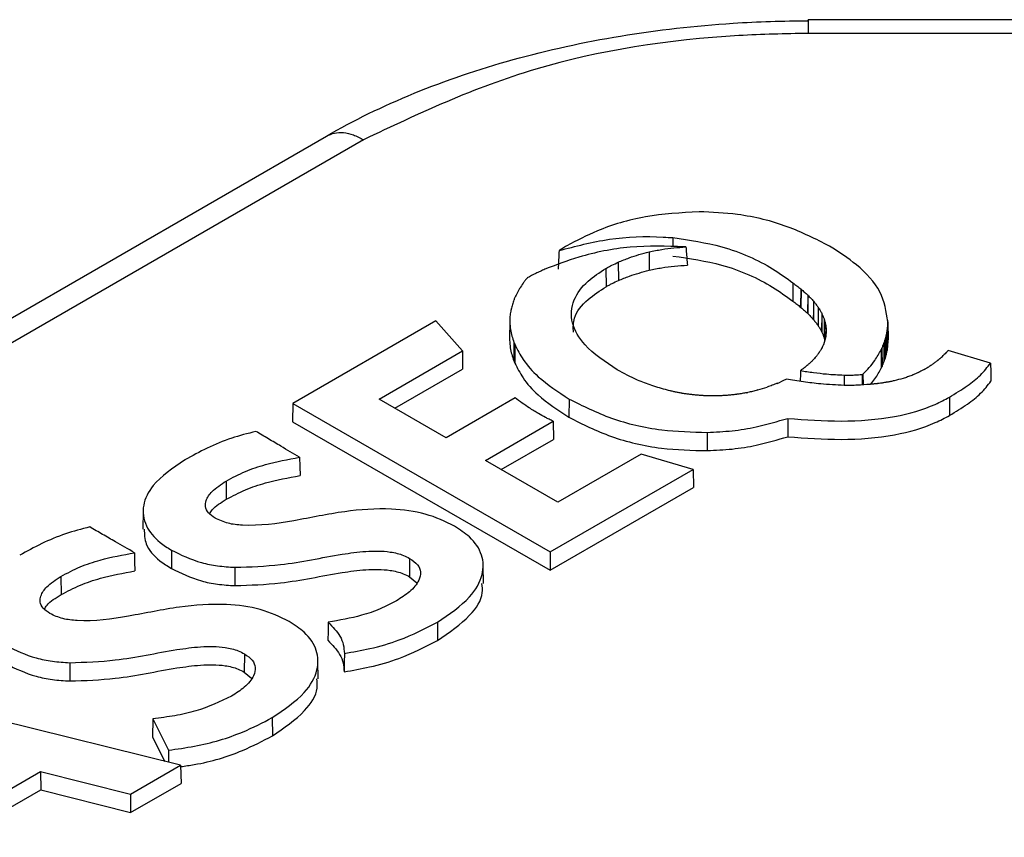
# Model space of a CAD drawing. Header units: millimetres. Extents: x 16 to 503, y 3 to 290.
# Tile 81 of 169: x 102.214 to 103.234, y 135.104 to 135.951. Entities that reach past the tile are written whole.
import ezdxf

# ---------------------------------------------------------------- set-up
doc = ezdxf.new("R2010")
doc.units = ezdxf.units.MM

msp = doc.modelspace()

# ---------------------------------------------------------------- linework, layer by layer
at = {"color": 7, "linetype": 'Continuous', "lineweight": 25}
for p, q in [((104.1435, 135.9509), (103.0306, 135.9509)), ((104.1435, 135.9368), (103.0306, 135.9368)), ((101.3483, 135.1473), (102.5318, 135.8305)), ((102.5702, 135.8267), (101.3867, 135.1435)), ((102.8904, 135.7253), (102.8904, 135.7158)), ((102.8659, 135.7105), (102.8659, 135.6915)), ((102.8211, 135.6934), (102.8213, 135.6745)), ((102.8339, 135.6999), (102.834, 135.6809)), ((102.7319, 135.6728), (102.7316, 135.6725)), ((103.0148, 135.6785), (103.0146, 135.6596)), ((103.0228, 135.6722), (103.0227, 135.6533)), ((103.0231, 135.672), (103.0229, 135.6531)), ((103.03, 135.6659), (103.0298, 135.647)), ((103.0301, 135.6658), (103.03, 135.6469)), ((103.0361, 135.6594), (103.0359, 135.6405)), ((103.0409, 135.6532), (103.0407, 135.6343)), ((103.041, 135.653), (103.0408, 135.6341)), ((103.0446, 135.6469), (103.0444, 135.628)), ((103.0448, 135.6465), (103.0446, 135.6276)), ((103.0472, 135.6406), (103.047, 135.6217)), ((102.6452, 135.6391), (102.497, 135.5536)), ((102.6725, 135.608), (102.6452, 135.6391)), ((102.7216, 135.6393), (102.7214, 135.6205)), ((102.7216, 135.638), (102.7214, 135.6192)), ((103.0474, 135.6399), (103.0472, 135.621)), ((103.0487, 135.6343), (103.0486, 135.6224)), ((103.0488, 135.6332), (103.0487, 135.6232)), ((103.1126, 135.6305), (103.1128, 135.6116)), ((103.1133, 135.621), (103.1131, 135.6398)), ((103.1131, 135.6383), (103.1133, 135.6194)), ((103.1111, 135.6229), (103.1113, 135.604)), ((103.1121, 135.6274), (103.1123, 135.6086)), ((102.7259, 135.6168), (102.7257, 135.5979)), ((102.7269, 135.6144), (102.7267, 135.5955)), ((103.1069, 135.6109), (103.1071, 135.592)), ((103.1088, 135.6156), (103.109, 135.5967)), ((103.11, 135.619), (103.1102, 135.6001)), ((102.5863, 135.5582), (102.6725, 135.608)), ((102.6725, 135.608), (102.6727, 135.5891)), ((103.106, 135.6091), (103.1062, 135.5902)), ((103.1753, 135.6084), (103.1748, 135.6079)), ((103.2194, 135.5955), (103.1753, 135.6084)), ((102.6027, 135.5487), (102.6727, 135.5891)), ((103.1582, 135.5934), (103.1581, 135.5934)), ((103.0678, 135.583), (103.0678, 135.5723)), ((103.0864, 135.5836), (103.087, 135.5836)), ((103.0864, 135.5836), (103.0865, 135.5728)), ((103.087, 135.5836), (103.0872, 135.5838)), ((103.087, 135.5836), (103.0871, 135.5728)), ((103.0872, 135.5838), (103.0873, 135.5729)), ((102.7272, 135.5594), (102.6557, 135.5182)), ((102.9785, 135.5676), (102.9778, 135.5674)), ((103.1767, 135.5601), (103.1768, 135.5412)), ((102.497, 135.5536), (102.4968, 135.5347)), ((102.497, 135.5536), (102.7633, 135.3999)), ((102.6557, 135.5182), (102.5863, 135.5582)), ((102.783, 135.5582), (102.7828, 135.5393)), ((103.0093, 135.5382), (103.0094, 135.5192)), ((102.4968, 135.5347), (102.7633, 135.3809)), ((102.6963, 135.4947), (102.7664, 135.5352)), ((102.7664, 135.5352), (102.7667, 135.5164)), ((102.926, 135.5237), (102.926, 135.5048)), ((102.7128, 135.4852), (102.7667, 135.5164)), ((102.8576, 135.5011), (102.7714, 135.4514)), ((102.9114, 135.4854), (102.8576, 135.5011)), ((102.7714, 135.4514), (102.6963, 135.4947)), ((102.7633, 135.3999), (102.9114, 135.4854)), ((102.9114, 135.4854), (102.9118, 135.4666)), ((102.428, 135.4733), (102.4281, 135.4544)), ((102.7633, 135.3809), (102.9118, 135.4666)), ((102.342, 135.4422), (102.3418, 135.4234)), ((102.3713, 135.4017), (102.3712, 135.3828)), ((102.7633, 135.3999), (102.7633, 135.3809)), ((102.6179, 135.3932), (102.6178, 135.3743)), ((102.6943, 135.3671), (102.6941, 135.386)), ((102.4371, 135.384), (102.4371, 135.365)), ((102.2569, 135.3746), (102.2571, 135.3557)), ((102.6178, 135.3743), (102.6253, 135.368)), ((102.6467, 135.3272), (102.6469, 135.3083)), ((102.4469, 135.2944), (102.4467, 135.2755)), ((102.2661, 135.2852), (102.2661, 135.2663)), ((102.5232, 135.2684), (102.523, 135.2872)), ((102.4467, 135.2755), (102.4543, 135.2693)), ((102.3808, 135.1791), (102.0063, 135.2717)), ((102.352, 135.2271), (102.3517, 135.2083)), ((102.352, 135.2271), (102.3682, 135.1947)), ((102.4757, 135.2284), (102.4758, 135.2095)), ((102.3517, 135.2083), (102.3644, 135.1831)), ((102.3682, 135.1947), (102.3681, 135.1822)), ((102.1407, 135.1175), (102.2359, 135.1725)), ((102.2359, 135.1725), (102.329, 135.1491)), ((102.2359, 135.1725), (102.236, 135.1535)), ((102.329, 135.1491), (102.3808, 135.1791)), ((102.3808, 135.1791), (102.3812, 135.1603)), ((102.151, 135.1045), (102.236, 135.1535)), ((102.236, 135.1535), (102.329, 135.1301)), ((102.329, 135.1301), (102.3812, 135.1603)), ((102.329, 135.1491), (102.329, 135.1301))]:
    msp.add_line(p, q, dxfattribs=at)
at = {"color": 7, "linetype": 'Continuous', "lineweight": 25, "flags": 128}
for points in [[(103.036, 135.6596), (103.036, 135.6591), (103.036, 135.6571), (103.0359, 135.6494), (103.0358, 135.6407)], [(103.2194, 135.5955), (103.2196, 135.5861), (103.2197, 135.5767)], [(102.504, 135.4979), (102.5042, 135.4884), (102.5044, 135.479)], [(102.333, 135.3991), (102.3332, 135.3897), (102.3334, 135.3802)], [(102.5335, 135.3271), (102.5334, 135.3177), (102.5332, 135.3084)], [(102.5503, 135.2948), (102.5502, 135.2853), (102.5501, 135.2758)]]:
    msp.add_lwpolyline(points, dxfattribs=at)
at = {"color": 7, "linetype": 'Continuous', "lineweight": 25}
for centre, radius, start, end in [((103.0344, 135.6701), 0.00603, 223.7354, 225.3163), ((103.0343, 135.6512), 0.00616, 223.7607, 225.3243), ((103.1086, 135.6682), 0.0896, 311.0382, 314.4956), ((102.9363, 135.7211), 0.1592, 285.3668, 289.0217), ((102.9405, 135.7101), 0.1475, 293.1184, 297.1397), ((102.9366, 135.7185), 0.1567, 281.1943, 281.623)]:
    msp.add_arc(centre, radius, start, end, dxfattribs=at)
for points, knots in [([(102.5318, 135.8305), (102.5318, 135.8305), (102.5876, 135.8628), (102.7192, 135.9167), (102.8997, 135.9465), (103.0046, 135.9498), (103.0306, 135.9498), (103.0306, 135.9498)], [0, 0, 0, 0, 0.000008, 0.429359, 0.858728, 0.999992, 1, 1, 1, 1]), ([(103.0306, 135.9368), (103.0067, 135.9363), (102.91, 135.9343), (102.7407, 135.9074), (102.6271, 135.8536), (102.5702, 135.8267)], [0, 0, 0, 0, 0.141254, 0.570626, 1, 1, 1, 1]), ([(102.9175, 135.7521), (102.8988, 135.751), (102.8613, 135.7489), (102.8149, 135.7348), (102.7908, 135.7222), (102.7806, 135.7169)], [0, 0, 0, 0, 0.365687, 0.730501, 1, 1, 1, 1]), ([(103.0525, 135.7166), (103.0385, 135.7237), (103.0105, 135.738), (102.9629, 135.7501), (102.9309, 135.7515), (102.9175, 135.7521)], [0, 0, 0, 0, 0.367424, 0.736258, 1, 1, 1, 1]), ([(102.7726, 135.7119), (102.7896, 135.7164), (102.8237, 135.7255), (102.8653, 135.7272), (102.8871, 135.7255), (102.8904, 135.7253)], [0, 0, 0, 0, 0.45868, 0.919024, 1, 1, 1, 1]), ([(102.8904, 135.7253), (102.9077, 135.7227), (102.9465, 135.717), (102.9874, 135.6982), (103.008, 135.6834), (103.0148, 135.6785)], [0, 0, 0, 0, 0.350563, 0.784996, 1, 1, 1, 1]), ([(102.9024, 135.7159), (102.8836, 135.7164), (102.846, 135.7175), (102.7965, 135.7074), (102.7695, 135.697), (102.758, 135.6926)], [0, 0, 0, 0, 0.365686, 0.730499, 1, 1, 1, 1]), ([(102.7726, 135.7119), (102.7725, 135.7086), (102.7721, 135.7022), (102.7718, 135.6958), (102.7717, 135.6926)], [0, 0, 0, 0, 0.5, 1, 1, 1, 1]), ([(102.7806, 135.7169), (102.7798, 135.7164), (102.7782, 135.7155), (102.7762, 135.7142), (102.7743, 135.713), (102.7732, 135.7122), (102.7726, 135.7119)], [0, 0, 0, 0, 0.280562, 0.561098, 0.780547, 1, 1, 1, 1]), ([(102.8659, 135.7105), (102.8702, 135.7114), (102.8785, 135.7132), (102.8913, 135.7149), (102.8997, 135.7154), (102.904, 135.7157)], [0, 0, 0, 0, 0.352829, 0.674802, 1, 1, 1, 1]), ([(102.904, 135.7157), (102.9037, 135.7157), (102.9032, 135.7158), (102.9027, 135.7158), (102.9024, 135.7159)], [0, 0, 0, 0, 0.499841, 1, 1, 1, 1]), ([(102.904, 135.7157), (102.9041, 135.714), (102.9044, 135.71), (102.9049, 135.7037), (102.9053, 135.6991), (102.9055, 135.6968)], [0, 0, 0, 0, 0.2673011, 0.6336455, 1, 1, 1, 1]), ([(103.1131, 135.6383), (103.1114, 135.6487), (103.108, 135.6697), (103.084, 135.6963), (103.0622, 135.7104), (103.0525, 135.7166)], [0, 0, 0, 0, 0.356811, 0.712272, 1, 1, 1, 1]), ([(102.8339, 135.6999), (102.8376, 135.7014), (102.8445, 135.7043), (102.8553, 135.7078), (102.8623, 135.7096), (102.8659, 135.7105)], [0, 0, 0, 0, 0.374716, 0.686308, 1, 1, 1, 1]), ([(102.8904, 135.7063), (102.9077, 135.7038), (102.9464, 135.6981), (102.9873, 135.6792), (103.0078, 135.6645), (103.0146, 135.6596)], [0, 0, 0, 0, 0.350493, 0.784915, 1, 1, 1, 1]), ([(102.758, 135.6926), (102.7564, 135.6919), (102.7531, 135.6904), (102.747, 135.6875), (102.7426, 135.6852), (102.7397, 135.6837)], [0, 0, 0, 0, 0.256551, 0.513097, 1, 1, 1, 1]), ([(102.8329, 135.5884), (102.8205, 135.5966), (102.7991, 135.6109), (102.7841, 135.6368), (102.7856, 135.6602), (102.8, 135.6797), (102.8146, 135.6892), (102.8211, 135.6934)], [0, 0, 0, 0, 0.273758, 0.475431, 0.678376, 0.855823, 1, 1, 1, 1]), ([(102.8211, 135.6934), (102.8221, 135.694), (102.8242, 135.6952), (102.8284, 135.6973), (102.8317, 135.6988), (102.8339, 135.6999)], [0, 0, 0, 0, 0.2506428, 0.5012736, 1, 1, 1, 1]), ([(102.834, 135.6809), (102.8378, 135.6825), (102.8446, 135.6853), (102.8554, 135.6888), (102.8624, 135.6906), (102.8659, 135.6915)], [0, 0, 0, 0, 0.375281, 0.686594, 1, 1, 1, 1]), ([(102.8659, 135.6915), (102.8703, 135.6925), (102.8788, 135.6943), (102.8921, 135.696), (102.901, 135.6965), (102.9055, 135.6968)], [0, 0, 0, 0, 0.340374, 0.668339, 1, 1, 1, 1]), ([(102.7396, 135.6835), (102.7388, 135.6826), (102.7374, 135.6809), (102.7348, 135.6773), (102.733, 135.6746), (102.7319, 135.6728)], [0, 0, 0, 0, 0.253195, 0.506392, 1, 1, 1, 1]), ([(102.7397, 135.6837), (102.7397, 135.6837), (102.7397, 135.6837), (102.7396, 135.6836), (102.7396, 135.6836), (102.7396, 135.6835)], [0, 0, 0, 0, 0.219766, 0.516268, 1, 1, 1, 1]), ([(102.8213, 135.6745), (102.8223, 135.6751), (102.8243, 135.6762), (102.8285, 135.6784), (102.8318, 135.6799), (102.834, 135.6809)], [0, 0, 0, 0, 0.251032, 0.502051, 1, 1, 1, 1]), ([(102.7316, 135.6725), (102.7311, 135.6716), (102.7301, 135.6698), (102.7283, 135.6663), (102.7271, 135.6637), (102.7263, 135.6619)], [0, 0, 0, 0, 0.25253, 0.505061, 1, 1, 1, 1]), ([(102.7875, 135.6273), (102.7873, 135.6322), (102.7868, 135.6442), (102.8004, 135.6608), (102.8148, 135.6703), (102.8213, 135.6745)], [0, 0, 0, 0, 0.281042, 0.677596, 1, 1, 1, 1]), ([(103.0148, 135.6785), (103.0161, 135.6775), (103.0182, 135.6759), (103.0208, 135.6738), (103.0222, 135.6727), (103.0228, 135.6722)], [0, 0, 0, 0, 0.499985, 0.749986, 1, 1, 1, 1]), ([(103.0228, 135.6722), (103.0229, 135.6722), (103.0229, 135.6721), (103.023, 135.6721), (103.023, 135.672), (103.0231, 135.672)], [0, 0, 0, 0, 0.272476, 0.544941, 1, 1, 1, 1]), ([(103.0231, 135.672), (103.0237, 135.6715), (103.0249, 135.6705), (103.0273, 135.6684), (103.0289, 135.6669), (103.03, 135.6659)], [0, 0, 0, 0, 0.254941, 0.509882, 1, 1, 1, 1]), ([(102.7259, 135.6608), (102.7256, 135.66), (102.725, 135.6584), (102.724, 135.6552), (102.7234, 135.6527), (102.723, 135.6511)], [0, 0, 0, 0, 0.251818, 0.503628, 1, 1, 1, 1]), ([(102.7263, 135.6619), (102.7263, 135.6618), (102.7262, 135.6616), (102.7261, 135.6613), (102.726, 135.661), (102.7259, 135.6608)], [0, 0, 0, 0, 0.2542326, 0.5084417, 1, 1, 1, 1]), ([(103.0301, 135.6658), (103.0307, 135.6652), (103.0317, 135.6642), (103.0337, 135.6622), (103.0351, 135.6606), (103.036, 135.6596)], [0, 0, 0, 0, 0.254875, 0.509751, 1, 1, 1, 1]), ([(102.723, 135.6511), (102.723, 135.651), (102.7229, 135.6506), (102.7227, 135.65), (102.7226, 135.6496), (102.7226, 135.6493)], [0, 0, 0, 0, 0.253202, 0.506365, 1, 1, 1, 1]), ([(103.0146, 135.6596), (103.016, 135.6586), (103.018, 135.657), (103.0207, 135.6549), (103.022, 135.6538), (103.0227, 135.6533)], [0, 0, 0, 0, 0.499985, 0.749986, 1, 1, 1, 1]), ([(103.0227, 135.6533), (103.0227, 135.6532), (103.0227, 135.6532), (103.0228, 135.6531), (103.0229, 135.6531), (103.0229, 135.6531)], [0, 0, 0, 0, 0.270862, 0.541711, 1, 1, 1, 1]), ([(103.0229, 135.6531), (103.0235, 135.6526), (103.0248, 135.6515), (103.0271, 135.6495), (103.0288, 135.648), (103.0298, 135.647)], [0, 0, 0, 0, 0.2553434, 0.5106879, 1, 1, 1, 1]), ([(103.036, 135.6596), (103.036, 135.6595), (103.036, 135.6595), (103.0361, 135.6595), (103.0361, 135.6594), (103.0361, 135.6594)], [0, 0, 0, 0, 0.2913567, 0.5827006, 1, 1, 1, 1]), ([(103.0361, 135.6594), (103.0366, 135.6589), (103.0374, 135.6579), (103.039, 135.6558), (103.0401, 135.6542), (103.0409, 135.6532)], [0, 0, 0, 0, 0.254403, 0.508807, 1, 1, 1, 1]), ([(103.0409, 135.6532), (103.0409, 135.6532), (103.0409, 135.6532), (103.0409, 135.6531), (103.041, 135.653), (103.041, 135.653)], [0, 0, 0, 0, 0.277136, 0.554249, 1, 1, 1, 1]), ([(103.041, 135.653), (103.0413, 135.6525), (103.042, 135.6515), (103.0432, 135.6494), (103.0441, 135.6479), (103.0446, 135.6469)], [0, 0, 0, 0, 0.25382, 0.50764, 1, 1, 1, 1]), ([(102.7226, 135.6493), (102.7224, 135.6483), (102.7221, 135.6465), (102.7216, 135.6427), (102.7216, 135.6399), (102.7216, 135.638)], [0, 0, 0, 0, 0.25094, 0.501883, 1, 1, 1, 1]), ([(103.03, 135.6469), (103.0305, 135.6463), (103.0315, 135.6453), (103.0335, 135.6433), (103.0349, 135.6417), (103.0358, 135.6407)], [0, 0, 0, 0, 0.255149, 0.510299, 1, 1, 1, 1]), ([(103.0358, 135.6407), (103.0358, 135.6407), (103.0359, 135.6406), (103.0359, 135.6406), (103.0359, 135.6406), (103.0359, 135.6405)], [0, 0, 0, 0, 0.294171, 0.588318, 1, 1, 1, 1]), ([(103.0359, 135.6405), (103.0364, 135.64), (103.0372, 135.639), (103.0389, 135.6369), (103.04, 135.6354), (103.0407, 135.6343)], [0, 0, 0, 0, 0.25477, 0.509542, 1, 1, 1, 1]), ([(103.0446, 135.6469), (103.0446, 135.6468), (103.0446, 135.6468), (103.0447, 135.6466), (103.0447, 135.6465), (103.0448, 135.6465)], [0, 0, 0, 0, 0.265033, 0.530036, 1, 1, 1, 1]), ([(103.0448, 135.6465), (103.045, 135.646), (103.0455, 135.645), (103.0463, 135.643), (103.0469, 135.6415), (103.0472, 135.6406)], [0, 0, 0, 0, 0.252981, 0.505964, 1, 1, 1, 1]), ([(103.0472, 135.6406), (103.0472, 135.6405), (103.0473, 135.6404), (103.0473, 135.6401), (103.0474, 135.64), (103.0474, 135.6399)], [0, 0, 0, 0, 0.260545, 0.521055, 1, 1, 1, 1]), ([(102.7216, 135.638), (102.7217, 135.6354), (102.7221, 135.6305), (102.7236, 135.6234), (102.7252, 135.619), (102.7259, 135.6168)], [0, 0, 0, 0, 0.3732, 0.685978, 1, 1, 1, 1]), ([(103.0407, 135.6343), (103.0407, 135.6343), (103.0407, 135.6343), (103.0408, 135.6342), (103.0408, 135.6341), (103.0408, 135.6341)], [0, 0, 0, 0, 0.278163, 0.556294, 1, 1, 1, 1]), ([(103.0408, 135.6341), (103.0411, 135.6336), (103.0418, 135.6326), (103.0431, 135.6306), (103.0439, 135.629), (103.0444, 135.628)], [0, 0, 0, 0, 0.254198, 0.508398, 1, 1, 1, 1]), ([(103.0474, 135.6399), (103.0475, 135.6394), (103.0478, 135.6385), (103.0483, 135.6366), (103.0486, 135.6352), (103.0487, 135.6343)], [0, 0, 0, 0, 0.252116, 0.504236, 1, 1, 1, 1]), ([(103.0487, 135.6343), (103.0487, 135.6342), (103.0488, 135.634), (103.0488, 135.6336), (103.0488, 135.6334), (103.0488, 135.6332)], [0, 0, 0, 0, 0.256864, 0.51369, 1, 1, 1, 1]), ([(103.0488, 135.6332), (103.0489, 135.6328), (103.049, 135.6319), (103.0491, 135.6302), (103.0492, 135.6289), (103.0492, 135.628)], [0, 0, 0, 0, 0.251161, 0.502326, 1, 1, 1, 1]), ([(103.1121, 135.6274), (103.1121, 135.6277), (103.1122, 135.6282), (103.1124, 135.6292), (103.1125, 135.63), (103.1126, 135.6305)], [0, 0, 0, 0, 0.250928, 0.501855, 1, 1, 1, 1]), ([(103.1126, 135.6305), (103.1127, 135.6311), (103.1128, 135.6324), (103.113, 135.635), (103.1131, 135.637), (103.1131, 135.6383)], [0, 0, 0, 0, 0.250751, 0.501505, 1, 1, 1, 1]), ([(103.0444, 135.628), (103.0444, 135.628), (103.0445, 135.6279), (103.0445, 135.6278), (103.0446, 135.6276), (103.0446, 135.6276)], [0, 0, 0, 0, 0.265757, 0.531477, 1, 1, 1, 1]), ([(103.0446, 135.6276), (103.0448, 135.6271), (103.0453, 135.6261), (103.0461, 135.6241), (103.0467, 135.6227), (103.047, 135.6217)], [0, 0, 0, 0, 0.253405, 0.506812, 1, 1, 1, 1]), ([(103.048, 135.6199), (103.0479, 135.6195), (103.0477, 135.6188), (103.0474, 135.6175), (103.047, 135.6165), (103.0468, 135.6158)], [0, 0, 0, 0, 0.250774, 0.501551, 1, 1, 1, 1]), ([(103.047, 135.6217), (103.047, 135.6216), (103.0471, 135.6215), (103.0471, 135.6213), (103.0472, 135.6211), (103.0472, 135.621)], [0, 0, 0, 0, 0.260935, 0.521831, 1, 1, 1, 1]), ([(103.0472, 135.621), (103.0473, 135.6205), (103.0475, 135.6199), (103.0477, 135.6192), (103.0478, 135.619)], [0, 0, 0, 0, 0.698715, 1, 1, 1, 1]), ([(103.0485, 135.6219), (103.0485, 135.6217), (103.0484, 135.6214), (103.0482, 135.6207), (103.0481, 135.6202), (103.048, 135.6199)], [0, 0, 0, 0, 0.253008, 0.50598, 1, 1, 1, 1]), ([(103.049, 135.6265), (103.049, 135.6261), (103.049, 135.6254), (103.0488, 135.6238), (103.0486, 135.6226), (103.0485, 135.6219)], [0, 0, 0, 0, 0.250431, 0.500866, 1, 1, 1, 1]), ([(103.0492, 135.628), (103.0492, 135.6279), (103.0491, 135.6277), (103.0491, 135.6272), (103.0491, 135.6268), (103.049, 135.6265)], [0, 0, 0, 0, 0.254737, 0.509437, 1, 1, 1, 1]), ([(103.11, 135.619), (103.1101, 135.6193), (103.1103, 135.6199), (103.1107, 135.6212), (103.111, 135.6222), (103.1111, 135.6229)], [0, 0, 0, 0, 0.250434, 0.500868, 1, 1, 1, 1]), ([(103.1111, 135.6229), (103.1112, 135.6233), (103.1114, 135.624), (103.1117, 135.6255), (103.1119, 135.6267), (103.1121, 135.6274)], [0, 0, 0, 0, 0.250352, 0.500702, 1, 1, 1, 1]), ([(102.7214, 135.6192), (102.7215, 135.6165), (102.7219, 135.6116), (102.7234, 135.6045), (102.725, 135.6001), (102.7257, 135.5979)], [0, 0, 0, 0, 0.372783, 0.685768, 1, 1, 1, 1]), ([(102.7259, 135.6168), (102.726, 135.6166), (102.7262, 135.6162), (102.7265, 135.6154), (102.7268, 135.6148), (102.7269, 135.6144)], [0, 0, 0, 0, 0.250734, 0.501465, 1, 1, 1, 1]), ([(102.7269, 135.6144), (102.7295, 135.6092), (102.7354, 135.5977), (102.7527, 135.5781), (102.7717, 135.5657), (102.783, 135.5582)], [0, 0, 0, 0, 0.24478, 0.549301, 1, 1, 1, 1]), ([(103.044, 135.6098), (103.0439, 135.6096), (103.0436, 135.609), (103.0429, 135.608), (103.0424, 135.6072), (103.042, 135.6067)], [0, 0, 0, 0, 0.251484, 0.502942, 1, 1, 1, 1]), ([(103.0456, 135.6132), (103.0455, 135.6129), (103.0453, 135.6124), (103.0448, 135.6112), (103.0443, 135.6104), (103.044, 135.6098)], [0, 0, 0, 0, 0.251885, 0.503769, 1, 1, 1, 1]), ([(103.0468, 135.6158), (103.0467, 135.6156), (103.0466, 135.6151), (103.0462, 135.6143), (103.0459, 135.6137), (103.0456, 135.6132)], [0, 0, 0, 0, 0.251367, 0.502702, 1, 1, 1, 1]), ([(103.106, 135.6091), (103.1061, 135.6092), (103.1062, 135.6095), (103.1066, 135.6101), (103.1068, 135.6106), (103.1069, 135.6109)], [0, 0, 0, 0, 0.25143, 0.502855, 1, 1, 1, 1]), ([(103.1069, 135.6109), (103.1071, 135.6113), (103.1074, 135.6121), (103.1081, 135.6136), (103.1085, 135.6148), (103.1088, 135.6156)], [0, 0, 0, 0, 0.2510054, 0.5020065, 1, 1, 1, 1]), ([(103.1088, 135.6156), (103.1089, 135.6159), (103.1091, 135.6164), (103.1096, 135.6176), (103.1098, 135.6184), (103.11, 135.619)], [0, 0, 0, 0, 0.250548, 0.501097, 1, 1, 1, 1]), ([(103.1123, 135.6086), (103.1123, 135.6088), (103.1124, 135.6093), (103.1126, 135.6104), (103.1127, 135.6111), (103.1128, 135.6116)], [0, 0, 0, 0, 0.250641, 0.50128, 1, 1, 1, 1]), ([(103.1128, 135.6116), (103.1129, 135.6123), (103.113, 135.6136), (103.1132, 135.6162), (103.1133, 135.6181), (103.1133, 135.6194)], [0, 0, 0, 0, 0.250502, 0.501006, 1, 1, 1, 1]), ([(103.037, 135.6003), (103.0369, 135.6001), (103.0366, 135.5998), (103.036, 135.5991), (103.0356, 135.5986), (103.0353, 135.5983)], [0, 0, 0, 0, 0.254705, 0.50939, 1, 1, 1, 1]), ([(103.0402, 135.604), (103.0399, 135.6037), (103.0395, 135.603), (103.0384, 135.6018), (103.0376, 135.6009), (103.037, 135.6003)], [0, 0, 0, 0, 0.251453, 0.502886, 1, 1, 1, 1]), ([(103.042, 135.6067), (103.0419, 135.6065), (103.0416, 135.606), (103.041, 135.6051), (103.0405, 135.6044), (103.0402, 135.604)], [0, 0, 0, 0, 0.25328, 0.506552, 1, 1, 1, 1]), ([(103.0872, 135.5838), (103.0895, 135.5861), (103.094, 135.5908), (103.1005, 135.5992), (103.104, 135.6054), (103.106, 135.6091)], [0, 0, 0, 0, 0.290107, 0.580229, 1, 1, 1, 1]), ([(103.109, 135.5967), (103.1091, 135.597), (103.1093, 135.5976), (103.1097, 135.5987), (103.11, 135.5995), (103.1102, 135.6001)], [0, 0, 0, 0, 0.250286, 0.500573, 1, 1, 1, 1]), ([(103.1102, 135.6001), (103.1103, 135.6004), (103.1105, 135.6011), (103.1109, 135.6024), (103.1112, 135.6034), (103.1113, 135.604)], [0, 0, 0, 0, 0.250144, 0.500289, 1, 1, 1, 1]), ([(103.1113, 135.604), (103.1114, 135.6044), (103.1116, 135.6052), (103.1119, 135.6067), (103.1121, 135.6078), (103.1123, 135.6086)], [0, 0, 0, 0, 0.250094, 0.500186, 1, 1, 1, 1]), ([(103.1674, 135.6006), (103.1672, 135.6004), (103.1668, 135.6), (103.166, 135.5992), (103.1653, 135.5987), (103.1649, 135.5983)], [0, 0, 0, 0, 0.254045, 0.508068, 1, 1, 1, 1]), ([(103.1748, 135.6079), (103.1746, 135.6076), (103.174, 135.607), (103.1729, 135.6058), (103.172, 135.6048), (103.1714, 135.6042)], [0, 0, 0, 0, 0.25035, 0.500703, 1, 1, 1, 1]), ([(102.7257, 135.5979), (102.7258, 135.5977), (102.726, 135.5973), (102.7263, 135.5965), (102.7266, 135.5959), (102.7267, 135.5955)], [0, 0, 0, 0, 0.250467, 0.50093, 1, 1, 1, 1]), ([(102.7267, 135.5955), (102.7294, 135.5904), (102.7352, 135.5788), (102.7526, 135.5592), (102.7715, 135.5467), (102.7828, 135.5393)], [0, 0, 0, 0, 0.244544, 0.549035, 1, 1, 1, 1]), ([(103.0293, 135.5928), (103.0288, 135.5923), (103.0278, 135.5915), (103.0256, 135.5898), (103.024, 135.5886), (103.0229, 135.5879)], [0, 0, 0, 0, 0.253109, 0.506213, 1, 1, 1, 1]), ([(103.0307, 135.594), (103.0306, 135.5939), (103.0303, 135.5937), (103.0299, 135.5933), (103.0296, 135.593), (103.0293, 135.5928)], [0, 0, 0, 0, 0.257484, 0.514931, 1, 1, 1, 1]), ([(103.0353, 135.5983), (103.0349, 135.5979), (103.0342, 135.5972), (103.0327, 135.5957), (103.0315, 135.5947), (103.0307, 135.594)], [0, 0, 0, 0, 0.2515751, 0.5031386, 1, 1, 1, 1]), ([(103.0951, 135.5734), (103.0967, 135.5753), (103.1011, 135.5808), (103.1042, 135.5865), (103.1062, 135.5902)], [0, 0, 0, 0, 0.3550959, 1, 1, 1, 1]), ([(103.1062, 135.5902), (103.1063, 135.5903), (103.1064, 135.5907), (103.1067, 135.5913), (103.107, 135.5917), (103.1071, 135.592)], [0, 0, 0, 0, 0.251185, 0.502365, 1, 1, 1, 1]), ([(103.1071, 135.592), (103.1073, 135.5924), (103.1076, 135.5932), (103.1083, 135.5948), (103.1087, 135.596), (103.109, 135.5967)], [0, 0, 0, 0, 0.250715, 0.501426, 1, 1, 1, 1]), ([(103.1519, 135.5894), (103.1517, 135.5893), (103.1514, 135.5891), (103.1509, 135.5888), (103.1504, 135.5886), (103.1501, 135.5885), (103.15, 135.5884)], [0, 0, 0, 0, 0.260421, 0.520803, 0.760395, 1, 1, 1, 1]), ([(103.1581, 135.5934), (103.1576, 135.593), (103.1566, 135.5923), (103.1546, 135.591), (103.153, 135.59), (103.1519, 135.5894)], [0, 0, 0, 0, 0.250955, 0.501915, 1, 1, 1, 1]), ([(103.1637, 135.5975), (103.1633, 135.5971), (103.1624, 135.5964), (103.1606, 135.5951), (103.1591, 135.5941), (103.1582, 135.5934)], [0, 0, 0, 0, 0.253379, 0.506761, 1, 1, 1, 1]), ([(103.1649, 135.5983), (103.1648, 135.5983), (103.1646, 135.5981), (103.1642, 135.5978), (103.1639, 135.5976), (103.1637, 135.5975)], [0, 0, 0, 0, 0.254135, 0.508255, 1, 1, 1, 1]), ([(103.1767, 135.5601), (103.183, 135.564), (103.1947, 135.5711), (103.2096, 135.5829), (103.2161, 135.5912), (103.2194, 135.5955)], [0, 0, 0, 0, 0.36884, 0.680917, 1, 1, 1, 1]), ([(102.8848, 135.5674), (102.8794, 135.5689), (102.8686, 135.5719), (102.8509, 135.5788), (102.8397, 135.5848), (102.8329, 135.5884)], [0, 0, 0, 0, 0.282472, 0.563016, 1, 1, 1, 1]), ([(103.0225, 135.5876), (103.0225, 135.587), (103.0225, 135.5854), (103.0224, 135.5818), (103.0224, 135.5787), (103.0223, 135.5766)], [0, 0, 0, 0, 0.145528, 0.436585, 1, 1, 1, 1]), ([(103.0229, 135.5879), (103.0228, 135.5878), (103.0227, 135.5877), (103.0226, 135.5876), (103.0225, 135.5876)], [0, 0, 0, 0, 0.41673, 1, 1, 1, 1]), ([(103.0225, 135.5876), (103.027, 135.5869), (103.036, 135.5857), (103.051, 135.5838), (103.0617, 135.5833), (103.0678, 135.583)], [0, 0, 0, 0, 0.300852, 0.601746, 1, 1, 1, 1]), ([(103.0678, 135.583), (103.0696, 135.583), (103.0732, 135.583), (103.0794, 135.5831), (103.0838, 135.5834), (103.0864, 135.5836)], [0, 0, 0, 0, 0.288116, 0.576173, 1, 1, 1, 1]), ([(103.1378, 135.5827), (103.1363, 135.5821), (103.1334, 135.581), (103.1274, 135.5791), (103.1226, 135.5779), (103.1194, 135.5771)], [0, 0, 0, 0, 0.251564, 0.503125, 1, 1, 1, 1]), ([(103.1392, 135.5833), (103.139, 135.5832), (103.1388, 135.5831), (103.1383, 135.5829), (103.138, 135.5828), (103.1378, 135.5827)], [0, 0, 0, 0, 0.252175, 0.504346, 1, 1, 1, 1]), ([(103.1443, 135.5855), (103.1438, 135.5853), (103.143, 135.5849), (103.1413, 135.5842), (103.14, 135.5836), (103.1392, 135.5833)], [0, 0, 0, 0, 0.253696, 0.507392, 1, 1, 1, 1]), ([(103.1448, 135.5857), (103.1447, 135.5857), (103.1446, 135.5857), (103.1445, 135.5856), (103.1443, 135.5855), (103.1443, 135.5855)], [0, 0, 0, 0, 0.261346, 0.522682, 1, 1, 1, 1]), ([(103.15, 135.5884), (103.1495, 135.5881), (103.1487, 135.5877), (103.1469, 135.5868), (103.1456, 135.5861), (103.1448, 135.5857)], [0, 0, 0, 0, 0.256107, 0.512212, 1, 1, 1, 1]), ([(102.9984, 135.5745), (102.9976, 135.5741), (102.9959, 135.5735), (102.9925, 135.5721), (102.99, 135.5712), (102.9882, 135.5706)], [0, 0, 0, 0, 0.250275, 0.500555, 1, 1, 1, 1]), ([(103.0678, 135.5723), (103.0597, 135.5727), (103.0454, 135.5733), (103.0255, 135.576), (103.0137, 135.5779), (103.0078, 135.5789)], [0, 0, 0, 0, 0.399721, 0.699406, 1, 1, 1, 1]), ([(103.0947, 135.5734), (103.0903, 135.573), (103.0836, 135.5725), (103.0746, 135.5723), (103.0701, 135.5723), (103.0678, 135.5723)], [0, 0, 0, 0, 0.49711, 0.748418, 1, 1, 1, 1]), ([(103.1001, 135.5739), (103.0996, 135.5739), (103.0987, 135.5738), (103.0969, 135.5736), (103.0956, 135.5734), (103.0947, 135.5734)], [0, 0, 0, 0, 0.252839, 0.505676, 1, 1, 1, 1]), ([(103.1039, 135.5743), (103.1036, 135.5743), (103.1029, 135.5742), (103.1016, 135.5741), (103.1007, 135.574), (103.1001, 135.5739)], [0, 0, 0, 0, 0.251495, 0.502977, 1, 1, 1, 1]), ([(103.1103, 135.5753), (103.1097, 135.5752), (103.1087, 135.5751), (103.1065, 135.5747), (103.1049, 135.5745), (103.1039, 135.5743)], [0, 0, 0, 0, 0.251134, 0.502272, 1, 1, 1, 1]), ([(103.1123, 135.5757), (103.1122, 135.5756), (103.1118, 135.5756), (103.1111, 135.5755), (103.1106, 135.5754), (103.1103, 135.5753)], [0, 0, 0, 0, 0.2519037, 0.5037987, 1, 1, 1, 1]), ([(103.1194, 135.5771), (103.1189, 135.577), (103.1177, 135.5767), (103.1153, 135.5762), (103.1135, 135.5759), (103.1123, 135.5757)], [0, 0, 0, 0, 0.250414, 0.50083, 1, 1, 1, 1]), ([(103.1768, 135.5412), (103.1832, 135.5451), (103.1949, 135.5522), (103.2099, 135.564), (103.2164, 135.5724), (103.2197, 135.5767)], [0, 0, 0, 0, 0.367542, 0.680222, 1, 1, 1, 1]), ([(102.7513, 135.5431), (102.7481, 135.5451), (102.7422, 135.5486), (102.7343, 135.5541), (102.7296, 135.5576), (102.7272, 135.5594)], [0, 0, 0, 0, 0.373202, 0.686308, 1, 1, 1, 1]), ([(102.8898, 135.5662), (102.8894, 135.5663), (102.8885, 135.5665), (102.8869, 135.5669), (102.8857, 135.5672), (102.8848, 135.5674)], [0, 0, 0, 0, 0.253753, 0.507485, 1, 1, 1, 1]), ([(102.8969, 135.5648), (102.8963, 135.5649), (102.8951, 135.5651), (102.8927, 135.5655), (102.891, 135.5659), (102.8898, 135.5662)], [0, 0, 0, 0, 0.254314, 0.50863, 1, 1, 1, 1]), ([(102.9014, 135.5639), (102.901, 135.564), (102.9002, 135.5641), (102.8988, 135.5644), (102.8977, 135.5646), (102.8969, 135.5648)], [0, 0, 0, 0, 0.252852, 0.505682, 1, 1, 1, 1]), ([(102.909, 135.5629), (102.9084, 135.563), (102.9071, 135.5631), (102.9045, 135.5635), (102.9026, 135.5637), (102.9014, 135.5639)], [0, 0, 0, 0, 0.253475, 0.506953, 1, 1, 1, 1]), ([(102.9128, 135.5624), (102.9125, 135.5625), (102.9119, 135.5625), (102.9106, 135.5627), (102.9097, 135.5628), (102.909, 135.5629)], [0, 0, 0, 0, 0.252003, 0.503988, 1, 1, 1, 1]), ([(102.921, 135.5618), (102.9203, 135.5618), (102.9189, 135.5619), (102.9162, 135.5621), (102.9142, 135.5623), (102.9128, 135.5624)], [0, 0, 0, 0, 0.252547, 0.505097, 1, 1, 1, 1]), ([(102.9242, 135.5616), (102.924, 135.5616), (102.9234, 135.5616), (102.9223, 135.5617), (102.9215, 135.5618), (102.921, 135.5618)], [0, 0, 0, 0, 0.251451, 0.502889, 1, 1, 1, 1]), ([(102.9328, 135.5614), (102.9321, 135.5614), (102.9307, 135.5614), (102.9278, 135.5615), (102.9256, 135.5615), (102.9242, 135.5616)], [0, 0, 0, 0, 0.252012, 0.504028, 1, 1, 1, 1]), ([(102.9355, 135.5615), (102.9353, 135.5615), (102.9348, 135.5614), (102.9339, 135.5614), (102.9333, 135.5614), (102.9328, 135.5614)], [0, 0, 0, 0, 0.251661, 0.50331, 1, 1, 1, 1]), ([(102.9445, 135.5619), (102.9437, 135.5618), (102.9422, 135.5617), (102.9392, 135.5616), (102.937, 135.5615), (102.9355, 135.5615)], [0, 0, 0, 0, 0.251156, 0.502315, 1, 1, 1, 1]), ([(102.9466, 135.562), (102.9464, 135.562), (102.946, 135.562), (102.9453, 135.5619), (102.9448, 135.5619), (102.9445, 135.5619)], [0, 0, 0, 0, 0.252355, 0.504701, 1, 1, 1, 1]), ([(102.9559, 135.563), (102.9551, 135.5629), (102.9536, 135.5627), (102.9505, 135.5623), (102.9481, 135.5621), (102.9466, 135.562)], [0, 0, 0, 0, 0.250414, 0.50083, 1, 1, 1, 1]), ([(102.9575, 135.5632), (102.9573, 135.5632), (102.9571, 135.5631), (102.9565, 135.5631), (102.9561, 135.563), (102.9559, 135.563)], [0, 0, 0, 0, 0.2513397, 0.5026774, 1, 1, 1, 1]), ([(102.967, 135.5648), (102.9662, 135.5647), (102.9646, 135.5644), (102.9615, 135.5638), (102.9591, 135.5634), (102.9575, 135.5632)], [0, 0, 0, 0, 0.251279, 0.502559, 1, 1, 1, 1]), ([(102.9778, 135.5674), (102.977, 135.5671), (102.9754, 135.5667), (102.9722, 135.5659), (102.9697, 135.5654), (102.9681, 135.5651)], [0, 0, 0, 0, 0.252176, 0.504354, 1, 1, 1, 1]), ([(103.0093, 135.5382), (103.0277, 135.5368), (103.0647, 135.534), (103.118, 135.5381), (103.1555, 135.5488), (103.1719, 135.5576), (103.1767, 135.5601)], [0, 0, 0, 0, 0.311744, 0.625522, 0.890958, 1, 1, 1, 1]), ([(102.783, 135.5582), (102.7971, 135.5512), (102.8253, 135.537), (102.8756, 135.5249), (102.9102, 135.5241), (102.926, 135.5237)], [0, 0, 0, 0, 0.350793, 0.702672, 1, 1, 1, 1]), ([(102.7664, 135.5352), (102.7651, 135.5359), (102.7624, 135.5372), (102.7573, 135.5398), (102.7537, 135.5418), (102.7513, 135.5431)], [0, 0, 0, 0, 0.2562, 0.512406, 1, 1, 1, 1]), ([(102.7828, 135.5393), (102.7969, 135.5322), (102.8251, 135.5181), (102.8755, 135.506), (102.9101, 135.5051), (102.926, 135.5048)], [0, 0, 0, 0, 0.350426, 0.701932, 1, 1, 1, 1]), ([(102.926, 135.5237), (102.9346, 135.5241), (102.9519, 135.5249), (102.9803, 135.5296), (102.9986, 135.535), (103.0093, 135.5382)], [0, 0, 0, 0, 0.295228, 0.590251, 1, 1, 1, 1]), ([(103.0094, 135.5192), (103.0278, 135.5178), (103.0647, 135.5151), (103.118, 135.5192), (103.1556, 135.5299), (103.172, 135.5386), (103.1768, 135.5412)], [0, 0, 0, 0, 0.31154, 0.625102, 0.890743, 1, 1, 1, 1]), ([(102.4586, 135.5247), (102.4502, 135.5225), (102.4323, 135.5179), (102.4078, 135.5076), (102.3928, 135.4994), (102.3852, 135.4952)], [0, 0, 0, 0, 0.308425, 0.651081, 1, 1, 1, 1]), ([(102.504, 135.4979), (102.4976, 135.5017), (102.4868, 135.5081), (102.4717, 135.517), (102.463, 135.5222), (102.4586, 135.5247)], [0, 0, 0, 0, 0.4262766, 0.7131376, 1, 1, 1, 1]), ([(102.926, 135.5048), (102.9347, 135.5052), (102.9519, 135.506), (102.9803, 135.5106), (102.9987, 135.5161), (103.0094, 135.5192)], [0, 0, 0, 0, 0.2954889, 0.5907717, 1, 1, 1, 1]), ([(102.428, 135.4733), (102.4344, 135.4768), (102.4468, 135.4834), (102.4724, 135.492), (102.492, 135.4957), (102.504, 135.4979)], [0, 0, 0, 0, 0.298147, 0.571774, 1, 1, 1, 1]), ([(102.3849, 135.495), (102.3726, 135.4866), (102.3524, 135.4728), (102.3404, 135.4483), (102.343, 135.4274), (102.3558, 135.4116), (102.3672, 135.4043), (102.3713, 135.4017)], [0, 0, 0, 0, 0.3104647, 0.5129497, 0.7165172, 0.8994614, 1, 1, 1, 1]), ([(102.3852, 135.4952), (102.3852, 135.4952), (102.3851, 135.4951), (102.385, 135.4951), (102.385, 135.495), (102.3849, 135.495)], [0, 0, 0, 0, 0.281978, 0.563874, 1, 1, 1, 1]), ([(102.4281, 135.4544), (102.4346, 135.4579), (102.4469, 135.4644), (102.4726, 135.4731), (102.4923, 135.4767), (102.5044, 135.479)], [0, 0, 0, 0, 0.296993, 0.569426, 1, 1, 1, 1]), ([(102.4165, 135.4349), (102.414, 135.4366), (102.4089, 135.4401), (102.406, 135.4466), (102.4069, 135.4544), (102.4135, 135.4639), (102.4227, 135.4699), (102.428, 135.4733)], [0, 0, 0, 0, 0.154207, 0.30906, 0.45245, 0.683717, 1, 1, 1, 1]), ([(102.4108, 135.4394), (102.4117, 135.4408), (102.4151, 135.4466), (102.4225, 135.451), (102.4281, 135.4544)], [0, 0, 0, 0, 0.242636, 1, 1, 1, 1]), ([(102.6644, 135.4266), (102.6548, 135.4313), (102.6359, 135.4404), (102.5949, 135.4458), (102.548, 135.4424), (102.499, 135.4317), (102.4578, 135.426), (102.4291, 135.429), (102.4208, 135.4329), (102.4165, 135.4349)], [0, 0, 0, 0, 0.141562, 0.278912, 0.464895, 0.67489, 0.88007, 0.937793, 1, 1, 1, 1]), ([(102.6467, 135.3272), (102.659, 135.3355), (102.6805, 135.35), (102.6946, 135.375), (102.6944, 135.3968), (102.683, 135.4144), (102.6698, 135.423), (102.6644, 135.4266)], [0, 0, 0, 0, 0.290625, 0.510528, 0.690868, 0.871862, 1, 1, 1, 1]), ([(102.2867, 135.4258), (102.2783, 135.4236), (102.2605, 135.4189), (102.2364, 135.4087), (102.2216, 135.4006), (102.2142, 135.3964)], [0, 0, 0, 0, 0.3116698, 0.6528552, 1, 1, 1, 1]), ([(102.333, 135.3991), (102.3264, 135.4029), (102.3155, 135.4092), (102.3, 135.4181), (102.2911, 135.4232), (102.2867, 135.4258)], [0, 0, 0, 0, 0.4239055, 0.7119527, 1, 1, 1, 1]), ([(102.3432, 135.4235), (102.3432, 135.4183), (102.3435, 135.4067), (102.3557, 135.3927), (102.3671, 135.3854), (102.3712, 135.3828)], [0, 0, 0, 0, 0.34141, 0.766345, 1, 1, 1, 1]), ([(102.2569, 135.3746), (102.2634, 135.378), (102.2758, 135.3846), (102.3013, 135.3932), (102.321, 135.3969), (102.333, 135.3991)], [0, 0, 0, 0, 0.298163, 0.571807, 1, 1, 1, 1]), ([(102.3713, 135.4017), (102.3812, 135.3969), (102.3955, 135.3899), (102.4192, 135.3851), (102.4311, 135.3844), (102.4371, 135.384)], [0, 0, 0, 0, 0.515719, 0.753409, 1, 1, 1, 1]), ([(102.4371, 135.384), (102.453, 135.3845), (102.491, 135.3859), (102.5345, 135.3959), (102.5725, 135.401), (102.5947, 135.4011), (102.6101, 135.3973), (102.6158, 135.3943), (102.6179, 135.3932)], [0, 0, 0, 0, 0.2523, 0.606916, 0.740641, 0.875888, 0.954783, 1, 1, 1, 1]), ([(102.6179, 135.3932), (102.621, 135.3911), (102.6269, 135.387), (102.63, 135.3788), (102.6276, 135.369), (102.6189, 135.3586), (102.6091, 135.3523), (102.6044, 135.3493)], [0, 0, 0, 0, 0.163458, 0.316659, 0.49093, 0.755754, 1, 1, 1, 1]), ([(102.2571, 135.3557), (102.2635, 135.3591), (102.2759, 135.3657), (102.3015, 135.3743), (102.3213, 135.378), (102.3334, 135.3802)], [0, 0, 0, 0, 0.2969902, 0.5694217, 1, 1, 1, 1]), ([(102.3712, 135.3828), (102.381, 135.378), (102.3954, 135.3709), (102.4191, 135.3662), (102.431, 135.3654), (102.4371, 135.365)], [0, 0, 0, 0, 0.515684, 0.753393, 1, 1, 1, 1]), ([(102.4371, 135.365), (102.453, 135.3656), (102.491, 135.3669), (102.5345, 135.377), (102.5724, 135.382), (102.5946, 135.3821), (102.6099, 135.3783), (102.6157, 135.3754), (102.6178, 135.3743)], [0, 0, 0, 0, 0.252842, 0.607266, 0.740899, 0.876045, 0.95463, 1, 1, 1, 1]), ([(102.2455, 135.3361), (102.2429, 135.3379), (102.2379, 135.3413), (102.2349, 135.3479), (102.2359, 135.3556), (102.2424, 135.3652), (102.2516, 135.3711), (102.2569, 135.3746)], [0, 0, 0, 0, 0.154207, 0.30906, 0.45245, 0.683717, 1, 1, 1, 1]), ([(102.6469, 135.3083), (102.6589, 135.3165), (102.68, 135.3311), (102.6943, 135.3526), (102.6932, 135.364), (102.6928, 135.3671)], [0, 0, 0, 0, 0.487847, 0.857912, 1, 1, 1, 1]), ([(102.2398, 135.3407), (102.2406, 135.3421), (102.244, 135.3478), (102.2514, 135.3523), (102.2571, 135.3557)], [0, 0, 0, 0, 0.242636, 1, 1, 1, 1]), ([(102.4933, 135.3279), (102.4837, 135.3325), (102.4648, 135.3417), (102.4239, 135.347), (102.3769, 135.3436), (102.328, 135.3329), (102.2868, 135.3272), (102.2581, 135.3303), (102.2498, 135.3341), (102.2455, 135.3361)], [0, 0, 0, 0, 0.141562, 0.278912, 0.464895, 0.67489, 0.88007, 0.937793, 1, 1, 1, 1]), ([(102.6044, 135.3493), (102.5989, 135.3464), (102.5878, 135.3406), (102.5642, 135.3325), (102.5453, 135.3292), (102.5335, 135.3271)], [0, 0, 0, 0, 0.275123, 0.550165, 1, 1, 1, 1]), ([(102.4757, 135.2284), (102.4879, 135.2367), (102.5095, 135.2512), (102.5236, 135.2762), (102.5233, 135.2981), (102.512, 135.3156), (102.4988, 135.3243), (102.4933, 135.3279)], [0, 0, 0, 0, 0.290624, 0.510528, 0.690866, 0.871859, 1, 1, 1, 1]), ([(102.5335, 135.3271), (102.5381, 135.3224), (102.5453, 135.3151), (102.5497, 135.3039), (102.5501, 135.2979), (102.5503, 135.2948)], [0, 0, 0, 0, 0.472705, 0.733003, 1, 1, 1, 1]), ([(102.5503, 135.2948), (102.5591, 135.2964), (102.5789, 135.2997), (102.6127, 135.3097), (102.634, 135.3207), (102.6467, 135.3272)], [0, 0, 0, 0, 0.246125, 0.547612, 1, 1, 1, 1]), ([(102.5332, 135.3084), (102.5378, 135.3037), (102.545, 135.2963), (102.5495, 135.285), (102.5499, 135.2789), (102.5501, 135.2758)], [0, 0, 0, 0, 0.469325, 0.731184, 1, 1, 1, 1]), ([(102.5501, 135.2758), (102.5589, 135.2774), (102.5787, 135.2807), (102.6126, 135.2907), (102.634, 135.3017), (102.6469, 135.3083)], [0, 0, 0, 0, 0.245325, 0.545931, 1, 1, 1, 1]), ([(102.2003, 135.3029), (102.2101, 135.2981), (102.2245, 135.2911), (102.2481, 135.2864), (102.26, 135.2856), (102.2661, 135.2852)], [0, 0, 0, 0, 0.515522, 0.753308, 1, 1, 1, 1]), ([(102.2661, 135.2852), (102.2819, 135.2858), (102.32, 135.2871), (102.3635, 135.2972), (102.4014, 135.3022), (102.4237, 135.3023), (102.439, 135.2985), (102.4448, 135.2955), (102.4469, 135.2944)], [0, 0, 0, 0, 0.252343, 0.606943, 0.740667, 0.875912, 0.954787, 1, 1, 1, 1]), ([(102.4469, 135.2944), (102.4499, 135.2923), (102.4558, 135.2882), (102.4589, 135.28), (102.4566, 135.2702), (102.4478, 135.2598), (102.4381, 135.2535), (102.4334, 135.2505)], [0, 0, 0, 0, 0.163447, 0.316662, 0.490982, 0.75582, 1, 1, 1, 1]), ([(102.2001, 135.284), (102.21, 135.2792), (102.2244, 135.2722), (102.2481, 135.2674), (102.26, 135.2667), (102.2661, 135.2663)], [0, 0, 0, 0, 0.515488, 0.753292, 1, 1, 1, 1]), ([(102.2661, 135.2663), (102.2819, 135.2668), (102.32, 135.2682), (102.3635, 135.2782), (102.4014, 135.2832), (102.4236, 135.2834), (102.4389, 135.2796), (102.4446, 135.2766), (102.4467, 135.2755)], [0, 0, 0, 0, 0.252885, 0.607293, 0.740925, 0.876069, 0.954634, 1, 1, 1, 1]), ([(102.4758, 135.2095), (102.4878, 135.2178), (102.509, 135.2323), (102.5232, 135.2539), (102.5221, 135.2652), (102.5218, 135.2684)], [0, 0, 0, 0, 0.487844, 0.857908, 1, 1, 1, 1]), ([(102.4334, 135.2505), (102.4216, 135.2449), (102.4038, 135.2365), (102.3749, 135.23), (102.3597, 135.2281), (102.352, 135.2271)], [0, 0, 0, 0, 0.49206, 0.743488, 1, 1, 1, 1]), ([(102.3682, 135.1947), (102.3772, 135.1959), (102.4044, 135.1996), (102.442, 135.2108), (102.4657, 135.2232), (102.4757, 135.2284)], [0, 0, 0, 0, 0.223928, 0.675215, 1, 1, 1, 1]), ([(102.3809, 135.1776), (102.3856, 135.1783), (102.4084, 135.1815), (102.4419, 135.1918), (102.4658, 135.2043), (102.4758, 135.2095)], [0, 0, 0, 0, 0.131022, 0.634741, 1, 1, 1, 1])]:
    msp.add_open_spline(points, degree=3, knots=knots, dxfattribs=at)
for points in [[(103.0306, 135.9498), (103.0306, 135.9504), (103.0306, 135.9515), (103.0306, 135.9494), (103.0306, 135.9448), (103.0306, 135.9395), (103.0306, 135.9368)], [(102.5318, 135.8305), (102.5345, 135.8317), (102.5398, 135.8342), (102.5493, 135.8344), (102.5596, 135.8322), (102.5667, 135.8286), (102.5702, 135.8267)]]:
    msp.add_open_spline(points, degree=3, dxfattribs=at)

doc.saveas('drawing.dxf')
